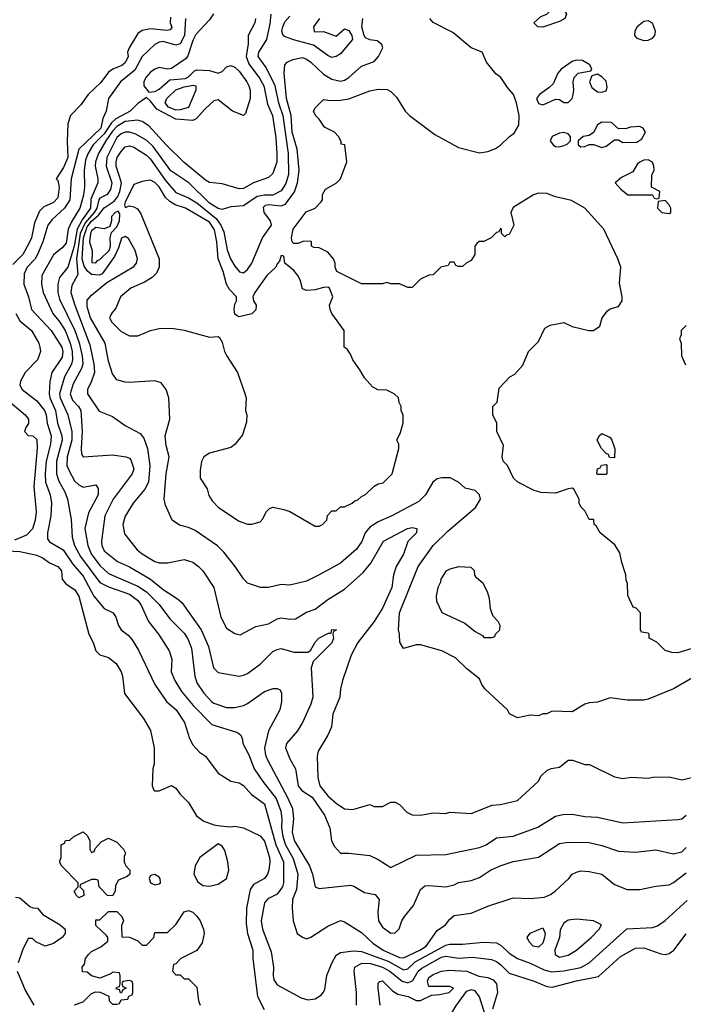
# Model space of a CAD drawing. Header units: inches. Extents: x 1793389 to 1900389, y 320802 to 470796.
# Tile 88 of 256: x 1864329 to 1867477, y 341253 to 345924. Entities that reach past the tile are written whole.
import ezdxf

# ---------------------------------------------------------------- set-up
doc = ezdxf.new("R2010")
doc.units = ezdxf.units.IN
doc.header["$MEASUREMENT"] = 0
doc.layers.add('B8364', color=7, linetype='Continuous')

msp = doc.modelspace()

# ---------------------------------------------------------------- linework, layer by layer
at = {"layer": 'B8364', "color": 2}
for points, elevation in [([(1866810, 345889.3), (1866786, 345890), (1866768, 345910), (1866800.2, 345939.8), (1866828.9, 345951.1), (1866849.1, 345970.9), (1866870, 345982), (1866890, 345982), (1866911.3, 345970), (1866922, 345950), (1866914, 345930), (1866890, 345915.3)], 178), ([(1867310, 345919), (1867290, 345915.3), (1867258, 345890), (1867246, 345870), (1867244.7, 345850), (1867256.9, 345836.9), (1867270, 345831.3), (1867290, 345826), (1867310, 345826.8), (1867330, 345836), (1867341.2, 345850), (1867345.2, 345870), (1867330, 345908)], 182), ([(1866970, 345732.8), (1866950, 345726.6), (1866898, 345690), (1866881, 345670), (1866859.9, 345620.1), (1866839.5, 345600.5), (1866794, 345570), (1866780.4, 345550), (1866790, 345526), (1866810, 345520.4), (1866830, 345528), (1866870, 345546.8), (1866890, 345546), (1866910, 345532), (1866930, 345532), (1866948.9, 345551.1), (1866954, 345570), (1866957.2, 345590), (1866954, 345630), (1866959, 345650), (1866978, 345670), (1867038, 345682), (1867042, 345690), (1867034, 345710), (1866998, 345730)], 182), ([(1867070, 345665.2), (1867042, 345658), (1867031, 345630), (1867042, 345602), (1867070, 345582.8), (1867090, 345580.7), (1867110, 345586), (1867116, 345604), (1867110, 345632.7), (1867090, 345653.2)], 182), ([(1865070, 345495.6), (1865035.1, 345510), (1865019.5, 345530), (1865026.6, 345550), (1865070, 345592), (1865110, 345605.5), (1865153.5, 345613.5), (1865164.7, 345610), (1865164, 345590), (1865130, 345507.3), (1865090, 345496.2)], 158), ([(1867090, 345438), (1867070, 345426), (1867051.1, 345388.9), (1867030, 345375.3), (1867002, 345370), (1866978, 345350), (1866978, 345330), (1866990, 345321), (1867010, 345322.8), (1867030, 345332), (1867050, 345332), (1867090, 345318), (1867110, 345324.7), (1867150, 345354), (1867170, 345354), (1867190, 345342), (1867256.4, 345343.6), (1867280.4, 345359.6), (1867298, 345390), (1867286, 345410), (1867270, 345418), (1867225.4, 345414.6), (1867207.3, 345407.3), (1867170, 345406), (1867136.4, 345436.4)], 182), ([(1866910, 345389.2), (1866890, 345386.6), (1866854.8, 345370), (1866845.5, 345350), (1866858.8, 345330), (1866870, 345323), (1866890, 345320.5), (1866910, 345327.3), (1866926, 345334), (1866942, 345350), (1866942, 345370), (1866930, 345382)], 182), ([(1867310, 345259), (1867290, 345258), (1867270, 345248), (1867259.6, 345240.4), (1867236.9, 345203.1), (1867183.6, 345176.4), (1867154, 345150), (1867179.6, 345119.6), (1867212.7, 345092.7), (1867330, 345094), (1867338, 345078), (1867350, 345074), (1867362, 345078), (1867366, 345110), (1867326, 345130), (1867327.3, 345187.3), (1867339, 345210), (1867337.2, 345230), (1867330, 345248)], 182), ([(1864950, 345162.7), (1864910, 345157.2), (1864870, 345142), (1864830, 345058), (1864826.4, 345046.4), (1864830, 345034), (1864850, 345041), (1864870, 345036), (1864887.3, 345027.3), (1864903.4, 345003.4), (1864990.6, 344790), (1864990.6, 344750), (1864977.6, 344722.4), (1864958, 344702), (1864920.5, 344679.5), (1864856, 344650), (1864807.3, 344610), (1864784.5, 344555.5), (1864764.7, 344530), (1864756, 344510), (1864766, 344490), (1864810, 344444.7), (1864850, 344424.7), (1864890, 344424.7), (1864949.4, 344450.6), (1864990, 344458.8), (1865050, 344460.7), (1865109.1, 344450.9), (1865230, 344418.8), (1865270, 344422), (1865276.9, 344416.9), (1865290, 344394), (1865301, 344350), (1865310, 344332), (1865362.8, 344250), (1865395.9, 344155.9), (1865402.8, 344130), (1865401, 344070), (1865406, 344050), (1865405.4, 344014.6), (1865385.4, 343954.6), (1865352, 343910), (1865330, 343895.3), (1865230, 343868.7), (1865202, 343850), (1865191.6, 343828.4), (1865185.4, 343785.4), (1865186, 343750), (1865218, 343698), (1865227.1, 343667.1), (1865242, 343642), (1865272, 343610), (1865370, 343544.7), (1865410, 343531.3), (1865430, 343531.3), (1865470, 343542), (1865483.1, 343556.9), (1865498, 343590), (1865514.6, 343605.4), (1865530, 343611), (1865581.4, 343601.4), (1865610, 343590.8), (1865730, 343522), (1865750, 343522), (1865766, 343530), (1865786, 343550), (1865788.4, 343571.6), (1865810, 343594), (1865830, 343594), (1865850, 343614), (1865870, 343614), (1865906, 343630), (1865918, 343642), (1865933.6, 343646.4), (1865950, 343662), (1865970, 343672), (1866010, 343712), (1866030, 343722), (1866053.6, 343726.4), (1866095.3, 343770), (1866128, 343890), (1866128, 343910), (1866118, 343930), (1866134.6, 343965.4), (1866148.4, 344011.6), (1866148.4, 344048.4), (1866138, 344070), (1866138, 344090), (1866128.4, 344108.4), (1866126, 344130), (1866106, 344150), (1866090, 344158), (1866070, 344166), (1866028.4, 344168.4), (1866003.1, 344183.1), (1865964.7, 344224.7), (1865943.1, 344263.1), (1865908.7, 344310), (1865898, 344338), (1865882, 344362), (1865868.7, 344370), (1865868, 344450), (1865809, 344530), (1865802, 344550), (1865798, 344570), (1865814, 344610), (1865799, 344650), (1865790, 344655.1), (1865770, 344654.5), (1865730, 344642.9), (1865690, 344639), (1865670, 344648), (1865659, 344690), (1865649, 344710), (1865630, 344734), (1865586, 344770), (1865582, 344802), (1865570, 344806), (1865562, 344778), (1865550, 344766), (1865544.7, 344750), (1865501, 344710), (1865444, 344630), (1865434.8, 344610), (1865438, 344590), (1865450.8, 344570), (1865450, 344548), (1865430.6, 344529.4), (1865370, 344515.3), (1865360.2, 344520.2), (1865350, 344528), (1865346, 344550), (1865350, 344574), (1865358, 344590), (1865358, 344610), (1865323.6, 344643.6), (1865309.6, 344669.6), (1865294.5, 344730), (1865270.9, 344790), (1865264, 344870), (1865252.7, 344927.3), (1865230, 344964.5), (1865116, 345030), (1865066.7, 345046.7), (1865041, 345061), (1865021.3, 345081.3), (1864990, 345132), (1864970, 345152.7)], 178), ([(1867390, 345066), (1867358, 345062), (1867354, 345030), (1867374, 345010), (1867410, 345004.7), (1867418, 345010), (1867418, 345030), (1867410, 345046)], 182), ([(1864796, 345016), (1864782.8, 345010), (1864764.9, 344990), (1864765.5, 344970), (1864756.7, 344943.3), (1864730, 344932), (1864690, 344938.7), (1864670, 344922.9), (1864664.5, 344910), (1864660.2, 344870), (1864672.4, 344827.6), (1864672, 344772), (1864690, 344771), (1864697.6, 344782.4), (1864710, 344787), (1864753.6, 344830), (1864760.3, 344850), (1864759.1, 344890), (1864765.1, 344914.9), (1864790, 344942), (1864802, 344970), (1864804, 345004)], 178), ([(1867150, 343846), (1867127.3, 343847.3), (1867122, 343862), (1867110, 343866), (1867088, 343890), (1867068, 343930), (1867078, 343950), (1867090, 343962), (1867130, 343942), (1867138, 343930), (1867151.6, 343888.4)], 178), ([(1867070, 343766), (1867066, 343770), (1867070, 343794), (1867082, 343798), (1867088.4, 343811.6), (1867110, 343814), (1867114, 343810), (1867114, 343770), (1867110, 343766)], 178), ([(1866410, 343328), (1866370, 343318), (1866350, 343308), (1866326, 343270), (1866324.7, 343255.3), (1866312, 343230), (1866304.7, 343190), (1866305.4, 343165.4), (1866331.6, 343111.6), (1866441, 343061), (1866490, 343022), (1866523.6, 343003.6), (1866530, 342994), (1866570, 342994), (1866582, 342998), (1866586, 343010), (1866606, 343030), (1866608, 343050), (1866598, 343070), (1866574.6, 343094.6), (1866568, 343110), (1866562, 343130), (1866558, 343178), (1866548.7, 343210), (1866528, 343250), (1866496.4, 343276.4), (1866488.4, 343288.4), (1866486, 343310), (1866470, 343326)], 178), ([(1864670, 341974), (1864682, 341978), (1864687.3, 341992.7), (1864716.4, 342023.6), (1864750, 342042), (1864790, 342022), (1864822, 341990), (1864831.3, 341970), (1864825.4, 341954.6), (1864824.7, 341930), (1864832, 341910), (1864851, 341890), (1864851, 341870), (1864839.8, 341860.2), (1864798, 341842), (1864783.6, 341816.4), (1864782, 341790), (1864770, 341768), (1864746, 341770), (1864706, 341810), (1864702, 341842), (1864690, 341846), (1864670, 341846), (1864618, 341822), (1864614, 341810), (1864632.7, 341792.7), (1864634, 341770), (1864610, 341758), (1864598, 341770), (1864588, 341790), (1864606, 341810), (1864606, 341830), (1864528.9, 341908.9), (1864518, 341930), (1864526, 341950), (1864526, 342010), (1864542, 342018), (1864546, 342030), (1864567.3, 342032.7), (1864586, 342050), (1864630, 342072), (1864650, 342054), (1864662, 342030), (1864662, 341990)], 146), ([(1865270, 342014), (1865184, 341950), (1865161.6, 341910), (1865154.9, 341870), (1865173.9, 341833.9), (1865197.3, 341817.3), (1865230, 341813.8), (1865270, 341823.6), (1865309.6, 341850), (1865321.6, 341890), (1865317, 341930), (1865302.5, 341982.5), (1865290, 342004)], 150), ([(1864970, 341869.2), (1864950, 341864), (1864943, 341850), (1864948.9, 341828.9), (1864970, 341820.5), (1864990, 341824.9), (1864997.2, 341830), (1864996, 341850), (1864990, 341857.2)], 150), ([(1866970, 341657.2), (1866930, 341653.2), (1866910, 341639), (1866892.7, 341607.3), (1866888.7, 341570), (1866867, 341510), (1866868.2, 341490), (1866890, 341477.1), (1866930, 341486.4), (1866969.7, 341510.3), (1867039.3, 341570), (1867077.2, 341610), (1867088, 341630), (1867050, 341649)], 158), ([(1866790, 341523.7), (1866765.2, 341530), (1866745.2, 341550), (1866735.3, 341570), (1866750, 341591.3), (1866810, 341616), (1866820.7, 341590), (1866818, 341570), (1866810, 341544)], 154), ([(1866470, 341322), (1866446, 341314), (1866395.8, 341244.2), (1866375.5, 341210), (1866367.7, 341170), (1866374.8, 341150), (1866410, 341124.9), (1866450, 341113), (1866490, 341124), (1866526.3, 341153.7), (1866538, 341170), (1866542, 341190), (1866509.4, 341289.4), (1866490, 341318)], 146)]:
    msp.add_lwpolyline(points, close=True, dxfattribs=dict(at, elevation=elevation))
for points, elevation in [([(1865044.5, 345935.5), (1865042.8, 345910), (1865050.7, 345889.3), (1865043.6, 345876.4), (1865026.4, 345873.6), (1864950, 345880.7), (1864910, 345872.7), (1864890, 345859), (1864848.2, 345790), (1864841.3, 345770), (1864843.7, 345750), (1864830, 345719.5), (1864813.5, 345706.5), (1864770.3, 345689.7), (1864750, 345676), (1864713.5, 345626.5), (1864653.4, 345570), (1864619.9, 345520.1), (1864570.8, 345470), (1864558, 345430), (1864553.7, 345346.3), (1864557.3, 345270), (1864536.4, 345223.6), (1864502, 345170), (1864510, 345162), (1864517.1, 345130), (1864510, 345079), (1864490, 345057), (1864443.4, 345036.6), (1864423.9, 345016.1), (1864400.2, 344959.8), (1864384.9, 344890), (1864374.1, 344865.9), (1864343.7, 344810), (1864297.3, 344762.7)], 154), ([(1865116.1, 345930), (1865110.2, 345850), (1865090.2, 345809.8), (1865070, 345803.5), (1865010, 345820.5), (1864990, 345818.4), (1864970, 345806.6), (1864910, 345749.4), (1864875.9, 345684.1), (1864808, 345630), (1864750.7, 345550), (1864738.8, 345490), (1864723.7, 345456.3), (1864714.4, 345410), (1864610, 345309.3), (1864574, 345170), (1864567.4, 345070), (1864542, 345030), (1864483, 344977), (1864462.4, 344950), (1864438.9, 344870), (1864413.7, 344810), (1864402.4, 344790), (1864364.4, 344750), (1864350, 344718), (1864348.7, 344670), (1864370.4, 344610), (1864385.5, 344550), (1864478.4, 344450), (1864528.4, 344370), (1864534.3, 344350), (1864530, 344322.7), (1864482.4, 344250), (1864471.8, 344208.2), (1864468.8, 344151.2), (1864472.7, 344130), (1864499.6, 344070), (1864507.9, 344010), (1864529, 343950), (1864531.5, 343930), (1864503.2, 343830), (1864503.1, 343770), (1864515.1, 343735.1), (1864543.8, 343683.8), (1864556.4, 343650), (1864573.7, 343553.7), (1864577.6, 343470), (1864588.8, 343430), (1864617, 343377), (1864710, 343254.4), (1864750, 343233.4), (1864850, 343199.5), (1864888.2, 343170), (1864903.8, 343150), (1864940.5, 343070), (1864988, 343010), (1865038.8, 342930), (1865050.7, 342890), (1865047.7, 342830), (1865064.9, 342790), (1865097.2, 342737.2), (1865151.5, 342671.6), (1865241.1, 342581.1), (1865362.8, 342542.8), (1865378, 342530), (1865386, 342510), (1865386.8, 342490), (1865416.7, 342436.7), (1865441.3, 342370), (1865482, 342310), (1865546.3, 342230), (1865567.2, 342170), (1865572.8, 342132.8), (1865570.2, 342090), (1865576.9, 342050), (1865590.2, 342010.2), (1865625.7, 341945.7), (1865648.7, 341870), (1865642.4, 341797.6), (1865622.8, 341750), (1865621, 341710), (1865626, 341650), (1865644.7, 341590), (1865670, 341571.3), (1865690, 341564.7), (1865710, 341571.3), (1865790, 341624.7), (1865850, 341651), (1865870, 341644.7), (1865950, 341594.8), (1866003.8, 341543.8), (1866053.4, 341510), (1866130, 341475.6), (1866150, 341474.6), (1866226.6, 341510), (1866257.6, 341530), (1866310, 341602.8), (1866349.4, 341630.6), (1866370, 341658), (1866390, 341674.8), (1866470, 341686), (1866550, 341718.8), (1866670, 341758.8), (1866750, 341754.8), (1866818.6, 341761.4), (1866846.3, 341773.7), (1866869.5, 341790.5), (1866934, 341850), (1866950, 341871), (1866970, 341881), (1866990, 341886), (1867030, 341882.8), (1867090, 341870.8), (1867150, 341821), (1867210, 341798), (1867270, 341798), (1867345.6, 341814.4), (1867410, 341820.7), (1867430, 341830.7), (1867490, 341877.3)], 158), ([(1865248.3, 345951.7), (1865230, 345924), (1865165.3, 345854.7), (1865150, 345825.2), (1865127.3, 345752.7), (1865119.6, 345740.4), (1865050, 345692.7), (1865030, 345689), (1864990, 345697.2), (1864970, 345689.3), (1864950, 345676), (1864928.2, 345650), (1864918.4, 345630), (1864918, 345610), (1864941.1, 345581.1), (1864970, 345583.7), (1864990, 345594), (1865041.7, 345638.3), (1865114.9, 345645.1), (1865130, 345653.4), (1865158.4, 345681.6), (1865170, 345686), (1865230, 345683.8), (1865270, 345671), (1865290, 345678), (1865310, 345701), (1865330, 345707.3), (1865350, 345699.1), (1865370, 345680.5), (1865406.4, 345630), (1865415.8, 345610), (1865421.6, 345590), (1865423, 345550), (1865400.5, 345479.5), (1865390, 345469.6), (1865339.3, 345490), (1865270, 345544), (1865250, 345539), (1865210, 345502.9), (1865166.8, 345453.2), (1865150, 345446.3), (1865070, 345451.8), (1864979.8, 345499.8), (1864950, 345538), (1864930, 345555.3), (1864890, 345527.3), (1864852.7, 345490), (1864785.3, 345454.7), (1864764.6, 345435.4), (1864730, 345382.2), (1864678.5, 345330), (1864652.8, 345287.2), (1864642, 345258), (1864634.3, 345210), (1864636.5, 345130), (1864631.7, 345091.7), (1864614.4, 345030), (1864574.9, 344965.1), (1864559.3, 344930), (1864550, 344864), (1864530, 344841.2), (1864490, 344809), (1864434.9, 344710), (1864432.4, 344670), (1864441.3, 344630), (1864487, 344530), (1864519.5, 344490), (1864544.6, 344450), (1864569.3, 344389.3), (1864578.8, 344350), (1864580.2, 344310), (1864575.3, 344290), (1864541.1, 344230), (1864517.7, 344150), (1864520.8, 344130), (1864558, 344050), (1864576.1, 343970), (1864577.2, 343930), (1864555.2, 343850), (1864553.4, 343810), (1864563.4, 343783.4), (1864590, 343737.3), (1864610, 343717.3), (1864630, 343706.8), (1864690, 343718), (1864701, 343701), (1864702, 343670), (1864655.8, 343584.2), (1864638.9, 343510), (1864651.8, 343430), (1864668.8, 343390), (1864710, 343334.9), (1864750, 343297.6), (1864890, 343237.4), (1864930.2, 343210.2), (1864990.4, 343150), (1865041.7, 343081.7), (1865110, 343014), (1865127.3, 342987.3), (1865143.4, 342943.4), (1865160.5, 342810), (1865170, 342778), (1865202, 342730), (1865238.8, 342690), (1865250, 342682), (1865310, 342660.7), (1865350, 342660.7), (1865390, 342670.6), (1865410, 342680.5), (1865490, 342737.3), (1865531, 342751), (1865551.1, 342751.1), (1865564.7, 342744.7), (1865571, 342730), (1865570.8, 342690), (1865562.8, 342650), (1865508.7, 342551.3), (1865490.4, 342470), (1865495.6, 342435.6), (1865505.5, 342410), (1865597.8, 342237.8), (1865622.7, 342182.8), (1865627.5, 342132.5), (1865620.9, 342070), (1865630.3, 342030), (1865703.1, 341910), (1865718.4, 341870), (1865730.8, 341810.8), (1865750, 341802.8), (1865898, 341818), (1865914.4, 341814.4), (1865964.5, 341784.5), (1866014.6, 341774.6), (1866033.4, 341750), (1866027.7, 341690), (1866030.6, 341650), (1866050, 341618.8), (1866090, 341591), (1866110, 341592), (1866128.9, 341611.1), (1866142, 341650), (1866154, 341670), (1866197.7, 341722.3), (1866230, 341798), (1866250, 341814.8), (1866270, 341817.3), (1866350, 341810.8), (1866390, 341820.7), (1866410, 341830.7), (1866470, 341840.7), (1866510, 341854.8), (1866562, 341890), (1866608, 341910), (1866669.6, 341930.4), (1866790, 341950.8), (1866890, 342015.5), (1866930, 342022), (1867030, 342020.7), (1867090, 342007.3), (1867170, 341979.1), (1867250, 341974.8), (1867346.4, 341986.4), (1867430, 341967.3), (1867470, 341977.3), (1867490, 341997.3)], 162), ([(1865448.4, 345930), (1865444.4, 345910), (1865413.4, 345850), (1865413, 345810), (1865402.6, 345750), (1865415.3, 345715.3), (1865466.8, 345646.8), (1865487, 345610), (1865504.2, 345524.2), (1865528.2, 345470), (1865543.9, 345363.9), (1865548.4, 345290), (1865548.2, 345250), (1865530, 345194), (1865510, 345176), (1865438, 345150), (1865390, 345122.7), (1865370, 345121.2), (1865290, 345146), (1865230, 345152.7), (1865210, 345163.7), (1865110, 345247), (1865024.5, 345330), (1864941.3, 345421.3), (1864910, 345442), (1864888, 345448), (1864830, 345441.4), (1864790, 345417.2), (1864770, 345395.6), (1864737.6, 345350), (1864703.2, 345290), (1864689, 345250), (1864687.4, 345230), (1864700.3, 345170), (1864700.3, 345150), (1864667.3, 345072.7), (1864664.7, 345030), (1864625.2, 344974.8), (1864601.7, 344930), (1864587.3, 344850), (1864558, 344750), (1864518, 344702), (1864510.3, 344669.7), (1864510.3, 344630), (1864518.7, 344598.7), (1864590.2, 344450), (1864611, 344391), (1864625.8, 344330), (1864628, 344290), (1864622.7, 344270), (1864583.7, 344196.3), (1864569, 344150), (1864579.7, 344119.7), (1864608.4, 344090), (1864619.5, 344070), (1864626, 343970), (1864620.5, 343890), (1864623, 343863), (1864631.1, 343851.1), (1864770, 343860.7), (1864834, 343850), (1864850, 343844.7), (1864856.8, 343836.8), (1864870, 343794), (1864862.8, 343770), (1864773, 343650), (1864733, 343570), (1864717.1, 343450), (1864718.4, 343430), (1864730, 343404.9), (1864793.8, 343353.8), (1864850, 343328), (1864950, 343270.4), (1865010, 343220.5), (1865077.6, 343177.6), (1865099, 343159), (1865190.5, 343030), (1865224.4, 342950), (1865247.7, 342850), (1865270, 342826.8), (1865370, 342810.8), (1865390, 342814.8), (1865410, 342822.8), (1865470, 342866.8), (1865530, 342927.3), (1865550, 342937.3), (1865570, 342940.7), (1865630, 342924), (1865696.4, 342923.6), (1865708.4, 342931.6), (1865730, 342972), (1865748, 342990), (1865794, 343014), (1865806, 343014), (1865810, 343031.3), (1865832, 343030), (1865818, 343022), (1865814, 343010), (1865818, 342990), (1865810, 342968), (1865721, 342879), (1865711.3, 342850), (1865719.1, 342710), (1865710, 342678), (1865670.8, 342590), (1865646.8, 342550), (1865594.8, 342490), (1865590.7, 342470), (1865610, 342418), (1865637.3, 342370), (1865650.5, 342290), (1865667.2, 342267.2), (1865716.7, 342236.7), (1865774.9, 342150), (1865800.4, 342090), (1865808.4, 342028.4), (1865822, 342002), (1865850, 341971), (1865890, 341970.8), (1865990, 341958.8), (1866030, 341941), (1866090, 341902), (1866210, 341961), (1866350, 341964), (1866510, 341997.3), (1866542, 342010), (1866590, 342042.8), (1866670, 342050.8), (1866786.8, 342093.2), (1866870, 342146), (1866905.6, 342154.4), (1866950, 342154.8), (1867010, 342144), (1867070, 342140.7), (1867190, 342114), (1867450, 342130.7), (1867470, 342134), (1867490, 342150.7)], 166), ([(1865520.4, 345950), (1865515.8, 345904.2), (1865499.3, 345830), (1865461.7, 345770), (1865458.7, 345750), (1865497.1, 345697.1), (1865537, 345617), (1865556.2, 345530), (1865576.9, 345470), (1865602.8, 345290), (1865603.6, 345190), (1865592.1, 345147.9), (1865570, 345111.8), (1865530, 345091.1), (1865490, 345092.4), (1865455.2, 345084.8), (1865390, 345041.6), (1865330, 345036.2), (1865290, 345023.7), (1865270, 345027.8), (1865230, 345053.6), (1865131.8, 345150), (1865046.7, 345206.7), (1864962.2, 345322.2), (1864931.6, 345351.6), (1864880.6, 345380.6), (1864850, 345391.3), (1864830, 345391.1), (1864810, 345382.6), (1864790, 345365.6), (1864742.4, 345270), (1864739.1, 345230), (1864765.7, 345150), (1864760.6, 345119.4), (1864744.4, 345095.6), (1864710, 345077.4), (1864704.4, 345070), (1864694.4, 345030), (1864683.2, 345010), (1864639.9, 344960.1), (1864616.6, 344910), (1864598.3, 344790), (1864604.8, 344715.2), (1864576.7, 344663.3), (1864572, 344630), (1864590.3, 344570), (1864662.2, 344382.2), (1864680.3, 344290), (1864683.8, 344250), (1864670.6, 344210), (1864650.7, 344170), (1864650.7, 344150), (1864706.4, 344066.4), (1864770, 344042), (1864830, 343999.1), (1864900.5, 343960.5), (1864918.4, 343938.4), (1864934.9, 343890), (1864947.1, 343807.1), (1864940.4, 343730), (1864922.3, 343697.7), (1864867.3, 343630), (1864830, 343568.7), (1864818, 343530), (1864825.8, 343485.8), (1864886.8, 343410), (1864910, 343390.7), (1864970, 343354), (1864990, 343347.7), (1865030, 343347.3), (1865110, 343362.8), (1865150, 343350.8), (1865178, 343330), (1865198, 343310), (1865250.8, 343230), (1865282.8, 343090), (1865310, 343038), (1865350, 343012), (1865374.6, 343005.4), (1865450, 343046), (1865510, 343058.8), (1865550, 343082.8), (1865570, 343086.8), (1865610, 343080.7), (1865637.5, 343082.5), (1865690, 343114), (1865731.4, 343128.6), (1865790, 343173.4), (1865870, 343222), (1865958.6, 343301.4), (1865994.3, 343345.7), (1866054, 343450), (1866168.7, 343510), (1866190, 343514.8), (1866212, 343510), (1866211, 343490), (1866170.6, 343449.4), (1866150, 343388.7), (1866114, 343330), (1866102, 343290), (1866094.4, 343230), (1866050, 343133.2), (1866010.3, 343069.6), (1865933.4, 342970), (1865901.6, 342910), (1865860.5, 342790), (1865850.6, 342750), (1865847.3, 342710), (1865814, 342630), (1865807.3, 342570), (1865790.6, 342529.4), (1865745.2, 342454.8), (1865740.7, 342430), (1865743, 342330), (1865753, 342290), (1865790, 342243), (1865830, 342207.3), (1865870, 342181), (1865910, 342178), (1865990, 342202), (1866010, 342192), (1866050, 342192), (1866090, 342212), (1866110, 342212), (1866130, 342202), (1866165.4, 342165.4), (1866190, 342152), (1866230, 342151.3), (1866290, 342161), (1866350, 342158), (1866370, 342164.7), (1866470, 342158), (1866570, 342198), (1866610, 342201), (1866690, 342221), (1866788, 342310), (1866803.1, 342336.9), (1866830, 342362), (1866850, 342371.3), (1866890, 342378), (1866930, 342412), (1866951.1, 342411.1), (1867010, 342391.3), (1867031.1, 342391.1), (1867150, 342332), (1867190, 342324.7), (1867230, 342331.3), (1867310, 342326), (1867331.6, 342331.6), (1867410, 342332), (1867470, 342318), (1867530, 342332)], 170), ([(1867531.5, 342808.5), (1867430, 342750.7), (1867310, 342701), (1867290, 342696), (1867210, 342696), (1867130, 342707.3), (1867070, 342687.3), (1867030, 342684), (1867010, 342677.3), (1866950, 342640.7), (1866855.3, 342644.7), (1866830, 342632), (1866810, 342632), (1866790, 342622), (1866750, 342624.7), (1866690, 342612), (1866651.6, 342631.6), (1866642, 342650), (1866536, 342750), (1866521, 342770), (1866510, 342798), (1866450, 342844.7), (1866396.8, 342896.8), (1866332, 342930), (1866230, 342958.8), (1866210, 342958.8), (1866150, 342942), (1866131.6, 342971.6), (1866131.3, 343010), (1866126, 343030), (1866130.8, 343110), (1866219.1, 343330), (1866290.7, 343430), (1866360.7, 343499.3), (1866491, 343610), (1866514.8, 343650), (1866510, 343671), (1866490, 343690.7), (1866442, 343702), (1866410, 343731), (1866370.6, 343750.6), (1866330.7, 343750.7), (1866310, 343746), (1866289, 343730), (1866254, 343670), (1866221.5, 343638.5), (1866094, 343570), (1866030, 343542.4), (1865990, 343517.1), (1865967, 343490), (1865951.4, 343448.6), (1865927.2, 343412.8), (1865850, 343346.8), (1865750, 343291), (1865690, 343261), (1865610, 343241), (1865570, 343244.7), (1865510, 343231), (1865471.1, 343231.1), (1865410, 343251.3), (1865390, 343271.3), (1865350.8, 343330), (1865297.5, 343397.5), (1865267.9, 343427.9), (1865161.4, 343501.4), (1865130, 343516), (1865087.1, 343527.1), (1865052, 343550), (1865021.4, 343621.4), (1865014.8, 343650), (1865023.8, 343770), (1865038, 343850), (1865024.1, 343904.1), (1865019.1, 343950), (1865040.7, 344030), (1865036, 344130), (1865024.7, 344170), (1865001, 344201), (1864970.7, 344210.7), (1864850, 344202.8), (1864830, 344204), (1864790, 344216), (1864770, 344244.7), (1864750, 344304.7), (1864734.4, 344390), (1864664.6, 344510), (1864650, 344562), (1864650, 344594), (1864670, 344617.2), (1864742.8, 344677.2), (1864870, 344753.2), (1864884, 344770), (1864887.7, 344790), (1864876.3, 344830), (1864845.8, 344885.8), (1864830, 344896.3), (1864812.1, 344887.9), (1864798.2, 344841.8), (1864779.2, 344800.8), (1864721, 344719), (1864708.3, 344711.7), (1864670, 344715.8), (1864650.8, 344730.8), (1864634.6, 344754.6), (1864625.7, 344790), (1864631.3, 344890), (1864650, 344942.2), (1864670, 344968.1), (1864703.4, 344996.6), (1864730, 345032.2), (1864776.6, 345063.4), (1864794, 345086), (1864804.7, 345110), (1864812.1, 345150), (1864786.3, 345230), (1864786.3, 345250), (1864792.2, 345270), (1864810, 345299.5), (1864830, 345320.9), (1864850, 345326.6), (1864870, 345319.5), (1864930, 345282), (1864950, 345262.9), (1865021.6, 345161.6), (1865070, 345104.7), (1865130, 345079.1), (1865170, 345056.1), (1865261.3, 344981.3), (1865283.8, 344950), (1865297.3, 344917.3), (1865312.9, 344832.9), (1865329.5, 344790), (1865350, 344755.3), (1865371.1, 344728.9), (1865390, 344724), (1865410, 344739), (1865430.5, 344770), (1865480.4, 344890), (1865523, 344950), (1865519.1, 344970), (1865488.8, 345010), (1865485.1, 345034.9), (1865495.3, 345044.7), (1865510, 345048.2), (1865570, 345042), (1865590, 345049.3), (1865632.4, 345107.6), (1865647.4, 345150), (1865654.9, 345210), (1865645.2, 345310), (1865622.2, 345390), (1865616.5, 345470), (1865594.9, 345550), (1865583, 345670), (1865586.8, 345710), (1865597.3, 345722.7), (1865624.1, 345735.9), (1865670, 345744.5), (1865690, 345737), (1865710, 345722), (1865770, 345666), (1865810, 345641.6), (1865850, 345632), (1865870, 345637), (1865890, 345649.4), (1865950, 345704.5), (1866010, 345726), (1866030.5, 345749.5), (1866051, 345790), (1866046.4, 345806.4), (1866024, 345824), (1865990, 345828.2), (1865970, 345838), (1865962.6, 345850), (1865952, 345890), (1865957, 345930)], 174), ([(1865750.4, 345930), (1865723, 345890), (1865726, 345870), (1865730, 345867.3), (1865770, 345868), (1865830, 345846), (1865870, 345880.5), (1865890, 345873.4), (1865903.8, 345850), (1865907.3, 345830), (1865850, 345762), (1865830, 345749), (1865810, 345745.2), (1865790, 345754), (1865723, 345803), (1865628, 345828), (1865585.1, 345845.1), (1865579, 345850), (1865572.7, 345870), (1865577, 345890), (1865586, 345914), (1865610, 345940.7)], 170), ([(1867550, 342951.3), (1867450, 342921), (1867422, 342922), (1867391.1, 342931.1), (1867351.1, 342971.1), (1867314, 342990), (1867314, 343010), (1867310, 343014), (1867278, 343018), (1867274, 343030), (1867274, 343110), (1867252.7, 343132.7), (1867238, 343138), (1867212.7, 343192.7), (1867212, 343250), (1867205.4, 343265.4), (1867204.7, 343290), (1867184.7, 343350), (1867175.2, 343395.2), (1867152.4, 343432.4), (1867082, 343490), (1867063.6, 343523.6), (1867054, 343530), (1867052.7, 343552.7), (1867030, 343554), (1867010, 343594), (1866990, 343614), (1866982, 343630), (1866982, 343650), (1866956.9, 343696.9), (1866950, 343702), (1866930, 343698), (1866870, 343678), (1866802, 343682), (1866770, 343691.3), (1866691.1, 343731.1), (1866672, 343750), (1866642, 343810), (1866622, 343830), (1866618, 343850), (1866623.6, 343903.6), (1866592, 343970), (1866592, 344010), (1866574, 344050), (1866574, 344090), (1866594, 344110), (1866603.6, 344176.4), (1866654, 344230), (1866676.9, 344243.1), (1866715.3, 344284.7), (1866742, 344350), (1866790, 344398), (1866819.6, 344460.4), (1866845.4, 344474.6), (1866910, 344488), (1866949.1, 344469.1), (1867029.3, 344449.3), (1867050.6, 344449.4), (1867081, 344470), (1867091.3, 344510), (1867116.8, 344543.2), (1867130, 344553.2), (1867170, 344564), (1867186.8, 344590), (1867187.3, 344610), (1867174.4, 344674.4), (1867181, 344750), (1867166.8, 344790), (1867099.1, 344930), (1867010.3, 345030.4), (1866945.8, 345065.8), (1866870, 345083.8), (1866830, 345099.3), (1866790, 345101.6), (1866766, 345094), (1866670, 345034), (1866658, 345010), (1866673.2, 344950), (1866650, 344904.7), (1866638, 344902), (1866630, 344894), (1866614, 344910), (1866614, 344930), (1866610, 344934), (1866602, 344918), (1866590, 344914), (1866566, 344890), (1866530, 344872), (1866508.4, 344871.6), (1866498, 344862), (1866488, 344850), (1866488, 344810), (1866470, 344782), (1866446, 344770), (1866430, 344754), (1866410, 344754), (1866398, 344758), (1866390, 344774), (1866370, 344774), (1866362, 344758), (1866326, 344750), (1866290, 344714), (1866270, 344712), (1866230, 344694), (1866190, 344654), (1866170, 344654), (1866130, 344672), (1866090, 344672), (1866070, 344678), (1866050, 344672), (1865950, 344672), (1865834, 344730), (1865824.7, 344750), (1865824.7, 344770), (1865818, 344790), (1865790, 344822), (1865750, 344842), (1865723.6, 344843.6), (1865714, 344850), (1865714, 344870), (1865710, 344874), (1865672.7, 344872.7), (1865650, 344862), (1865630, 344862), (1865622, 344870), (1865618, 344890), (1865626.8, 344930), (1865687.7, 345012.3), (1865731.3, 345030), (1865759.8, 345060.2), (1865764.7, 345070), (1865765.4, 345094.6), (1865779.6, 345120.4), (1865830, 345148), (1865850.9, 345169.1), (1865881, 345250), (1865872, 345330), (1865854, 345334), (1865854, 345346), (1865842, 345370), (1865822, 345390), (1865774.8, 345414.8), (1865750, 345452), (1865732, 345470), (1865722, 345490), (1865731.6, 345508.4), (1865770, 345546), (1865801.2, 345541.2), (1865850, 345542.7), (1865890, 345549.3), (1865990, 345586), (1866030, 345594), (1866072.5, 345592.5), (1866090, 345584), (1866116.6, 345556.6), (1866158, 345490), (1866178, 345470), (1866298.9, 345378.9), (1866410, 345317.2), (1866510, 345293.2), (1866550, 345299), (1866586.4, 345313.6), (1866610, 345328.7), (1866652, 345370), (1866674.4, 345385.6), (1866696.8, 345423.2), (1866698.8, 345470), (1866686, 345530), (1866671, 345570), (1866642, 345602), (1866611.3, 345650), (1866587.9, 345667.9), (1866543.4, 345723.4), (1866522, 345770), (1866470, 345790.8), (1866383.4, 345863.4), (1866290.5, 345910.5), (1866274.8, 345930)], 178), ([(1864310.4, 344530), (1864330, 344496.3), (1864384.9, 344450), (1864420.7, 344390), (1864424.9, 344370), (1864427.3, 344350), (1864414, 344310), (1864355.5, 344250), (1864333, 344210), (1864330.6, 344190), (1864340.7, 344170), (1864410, 344116.3), (1864446.7, 344070), (1864454.3, 344050), (1864459.6, 344010), (1864479, 343950), (1864475.6, 343910), (1864455.2, 343830), (1864450.2, 343770), (1864451.7, 343730), (1864474.4, 343670), (1864479.5, 343630), (1864477, 343570), (1864460.4, 343490), (1864461.6, 343461.6), (1864470, 343446.8), (1864534.9, 343410), (1864582, 343342), (1864630, 343283.8), (1864681.6, 343190), (1864730, 343131.3), (1864772, 343110), (1864784.7, 343090), (1864798, 343050), (1864811.3, 343030), (1864844.5, 343004.5), (1864862.5, 342982.5), (1864892.8, 342932.8), (1864970.5, 342770), (1865024.9, 342690), (1865070.7, 342650), (1865110.8, 342590), (1865134.4, 342514.4), (1865150, 342484.7), (1865182, 342450), (1865211.3, 342430), (1865271.3, 342350), (1865330, 342311.3), (1865370, 342304.7), (1865390, 342291.3), (1865428.4, 342248.4), (1865490, 342204.7), (1865544.7, 342010), (1865580.9, 341930), (1865580.3, 341830), (1865575.3, 341810), (1865550, 341776.2), (1865506.9, 341753.1), (1865490, 341734), (1865474.4, 341650), (1865480.4, 341610), (1865521.7, 341501.7), (1865533.4, 341430), (1865530.7, 341390), (1865534.8, 341370), (1865550, 341346), (1865664.5, 341284.5), (1865695.3, 341275.3), (1865730, 341278.8), (1865761.2, 341298.8), (1865769, 341310), (1865776, 341324), (1865786, 341390), (1865809, 341449), (1865830, 341486.8), (1865850, 341498.4), (1865913, 341507), (1865950, 341503.6), (1866077.6, 341457.6), (1866150, 341417.4), (1866170, 341421.3), (1866205.6, 341454.4), (1866350, 341533.7), (1866370, 341538.7), (1866430, 341538.7), (1866528.3, 341548.3), (1866590, 341545.5), (1866612.3, 341532.3), (1866650, 341495.5), (1866690, 341470.4), (1866750, 341448.5), (1866816.7, 341416.7), (1866850, 341406.7), (1866910, 341412), (1866990, 341428.7), (1867030, 341450.6), (1867209.3, 341610.7), (1867330, 341617.3), (1867354.8, 341625.2), (1867390, 341650.8), (1867494.9, 341745.1)], 154), ([(1867490, 344474), (1867466, 344450), (1867466, 344430), (1867458, 344410), (1867466, 344390), (1867468, 344330), (1867487.3, 344287.3)], 178), ([(1864265.3, 344125.3), (1864354.8, 344050), (1864370.8, 344030), (1864370.8, 344009.2), (1864358, 343990), (1864352, 343970), (1864370, 343952), (1864390.9, 343950.9), (1864410, 343932), (1864412.2, 343892.2), (1864395.8, 343710), (1864408, 343590), (1864402.4, 343550), (1864390, 343509.2), (1864361.1, 343478.9), (1864305.2, 343454.8)], 150), ([(1864270, 343404.7), (1864330, 343400.7), (1864410, 343383.8), (1864440.7, 343370), (1864470, 343347.7), (1864510.3, 343330.3), (1864526.8, 343310), (1864531, 343270), (1864548.1, 343248.1), (1864590, 343220.7), (1864610.4, 343190), (1864658, 343010), (1864678, 342970), (1864690.6, 342930.6), (1864710, 342911), (1864750, 342898.8), (1864786.8, 342870), (1864810, 342831.3), (1864817.3, 342810), (1864827.1, 342727.1), (1864916, 342610), (1864950, 342552), (1864966.8, 342470), (1864966.4, 342393.6), (1864961, 342370), (1864958, 342290), (1864964.7, 342270), (1864970, 342266), (1864990, 342266.8), (1865050, 342292), (1865070, 342278), (1865091, 342250), (1865130.5, 342210.5), (1865167.1, 342147.1), (1865202, 342122), (1865250, 342104.7), (1865279.6, 342099.6), (1865330, 342096), (1865350, 342098.8), (1865390, 342090.7), (1865470, 342053.4), (1865490, 342026.8), (1865514, 341950), (1865516.4, 341930), (1865510.4, 341890), (1865504.9, 341870), (1865490.7, 341850), (1865438.4, 341821.6), (1865422.3, 341797.7), (1865405.5, 341710), (1865403.7, 341636.3), (1865410.4, 341590), (1865434.9, 341510), (1865435.5, 341470), (1865457.1, 341290), (1865488.6, 341228.6)], 150), ([(1864310, 341762), (1864330, 341758), (1864378, 341718), (1864391.6, 341711.6), (1864414, 341710), (1864439.6, 341679.6), (1864522, 341630), (1864544.7, 341610), (1864544.7, 341590), (1864531.3, 341570), (1864490, 341541.2), (1864450.9, 341529.1), (1864406, 341550), (1864390, 341566), (1864370, 341566), (1864342, 341510), (1864322, 341450)], 146), ([(1864590, 341251.3), (1864630, 341264.7), (1864670, 341304.7), (1864690, 341312), (1864711.6, 341311.6), (1864752.7, 341292.7), (1864754, 341270), (1864770, 341254), (1864790, 341254), (1864802, 341258), (1864810, 341274), (1864842, 341278), (1864847.3, 341292.7), (1864862, 341298), (1864866, 341310), (1864866, 341350), (1864862, 341362), (1864850, 341366), (1864818, 341362), (1864814, 341350), (1864818, 341338), (1864834, 341330), (1864818, 341322), (1864812.7, 341307.3), (1864807.3, 341307.3), (1864802, 341322), (1864787.3, 341327.3), (1864790, 341334), (1864802, 341338), (1864806, 341350), (1864806, 341390), (1864802, 341402), (1864770, 341406), (1864762, 341398), (1864710, 341378), (1864670, 341388), (1864650, 341406), (1864627.3, 341407.3), (1864626, 341430), (1864636.4, 341443.6), (1864642, 341470), (1864655.3, 341490), (1864670, 341504.7), (1864713.6, 341526.4), (1864747.3, 341552.7), (1864748, 341570), (1864740.4, 341580.4), (1864690, 341628), (1864690, 341654), (1864710, 341654), (1864750, 341694), (1864790, 341694), (1864814, 341670), (1864822, 341650), (1864812.7, 341627.3), (1864814, 341574), (1864850, 341572), (1864890, 341554), (1864910, 341534), (1864930, 341534), (1864966, 341570), (1864970, 341594), (1865030, 341594), (1865070, 341632), (1865110, 341692), (1865130, 341698), (1865150, 341691), (1865170, 341671.3), (1865186, 341650), (1865201, 341610), (1865204.7, 341590), (1865194.4, 341545.6), (1865170, 341508), (1865094, 341470), (1865070, 341446), (1865058, 341442), (1865054, 341410), (1865070, 341394), (1865090, 341394), (1865110, 341374), (1865130, 341374), (1865170, 341334), (1865178, 341270), (1865184.7, 341250)], 146), ([(1865926, 341250), (1865926.6, 341310), (1865915.1, 341410), (1865919.3, 341430), (1865951.5, 341448.5), (1865992.9, 341447.1), (1866050, 341430.2), (1866084.9, 341410), (1866142.6, 341362.6), (1866170, 341354.9), (1866193.2, 341366.8), (1866219.7, 341410), (1866235.9, 341424.1), (1866330, 341476.9), (1866350, 341482), (1866410, 341471.8), (1866476.7, 341476.7), (1866566.6, 341466.6), (1866590, 341457.1), (1866610, 341441.6), (1866650, 341401.6), (1866770, 341363.8), (1866830, 341338.4), (1866854.4, 341334.4), (1866970, 341364.9), (1867074.8, 341385.3), (1867179.3, 341480.7), (1867250, 341519.5), (1867290, 341522), (1867370, 341492.7), (1867390, 341490.4), (1867410, 341494.9), (1867431.8, 341510), (1867490, 341587.3)], 150), ([(1864318, 341410), (1864356.9, 341316.9), (1864396, 341250)], 146), ([(1866039.3, 341250), (1866029.4, 341330), (1866030, 341354), (1866038, 341362), (1866050, 341364.7), (1866097.7, 341317.7), (1866122, 341302), (1866172, 341290), (1866210, 341271), (1866230, 341271), (1866283.1, 341296.9), (1866320.4, 341299.6), (1866366, 341310), (1866386, 341330), (1866370, 341338), (1866270, 341338), (1866262.7, 341362.7), (1866270, 341381), (1866290, 341395.5), (1866330, 341410.6), (1866364.8, 341415.2), (1866450.3, 341410.3), (1866506.8, 341386.8), (1866550, 341380.7), (1866574.8, 341370), (1866590.6, 341350), (1866596, 341310), (1866572, 341230)], 146)]:
    msp.add_lwpolyline(points, dxfattribs=dict(at, elevation=elevation))

doc.saveas('drawing.dxf')
